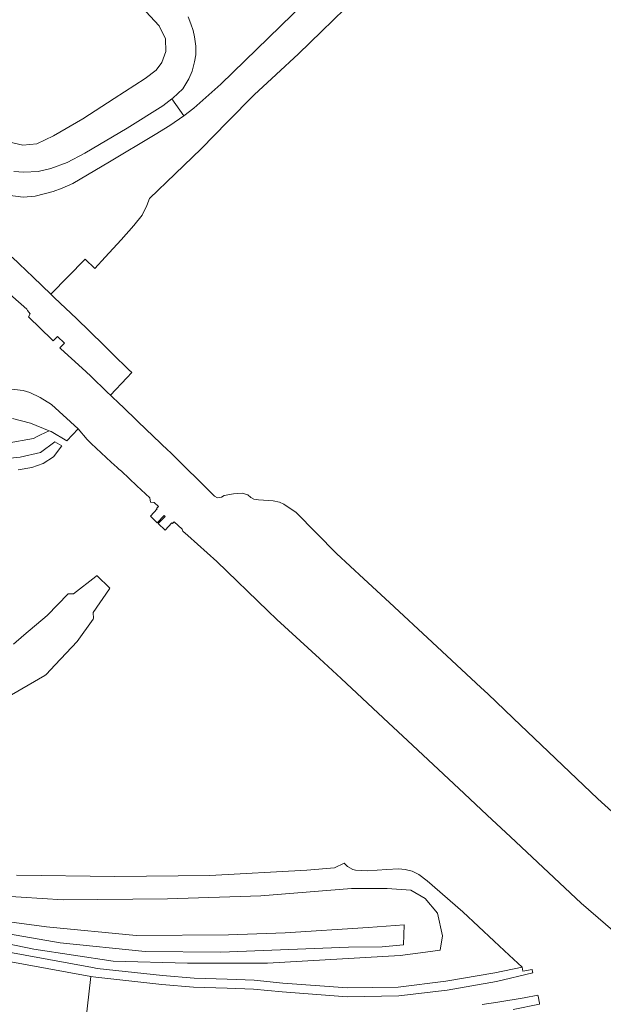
# Model space of a CAD drawing. Header units: metres. Extents: x 73718 to 76933, y 443658 to 446696.
# Tile 120 of 153: x 76509 to 76639, y 445239 to 445458. Entities that reach past the tile are written whole.
import ezdxf

# ---------------------------------------------------------------- set-up
doc = ezdxf.new("R2010")
doc.units = ezdxf.units.M
for name, color, linetype, lineweight in [('B-WE-GW-TALUD_KRUIN-G', 90, 'Continuous', 18), ('B-WE-OG-TERREIN_OEVER-GV', 7, 'Continuous', 18), ('B-WE-OG-WATER_SLOOT-GV', 120, 'Continuous', 18), ('B-WE-OG-WEG-GV', 7, 'Continuous', 18), ('B-WE-VH-GESLOTENVERHARDING_ASFALT-GV', 10, 'Continuous', 18), ('B-WE-VH-OPENVERHARDING-GV', 30, 'Continuous', 18)]:
    doc.layers.add(name, color=color, linetype=linetype, lineweight=lineweight)

msp = doc.modelspace()

# ---------------------------------------------------------------- linework, layer by layer
at = {"layer": 'B-WE-GW-TALUD_KRUIN-G', "flags": 128}
msp.add_lwpolyline([(76594.543, 445256.266), (76594.41, 445251.835), (76589.627, 445251.358), (76582.112, 445251.281), (76553.64, 445250.187), (76536.833, 445250.338), (76517.82, 445252.256), (76501.155, 445255.175), (76488.856, 445257.197), (76471.676, 445258.791), (76452.786, 445260.745), (76439.914, 445263.605), (76441.261, 445268.318), (76448.9, 445265.736), (76462.042, 445262.898), (76471.45, 445261.37), (76486.141, 445259.415), (76495.751, 445258.465), (76503.068, 445257.417), (76514.826, 445255.823), (76534.83, 445253.925), (76555.404, 445254.028), (76568.049, 445254.477), (76586.481, 445255.711)], close=True, dxfattribs=at)
at = {"layer": 'B-WE-OG-TERREIN_OEVER-GV', "flags": 128}
for points in [[(76504.155, 445399.039), (76509.184, 445394.779), (76510.401, 445393.608), (76510.588, 445393.352), (76511.166, 445392.559), (76510.771, 445391.896), (76516.088, 445386.809), (76516.296, 445386.593), (76516.93, 445387.198), (76517.278, 445387.53), (76518.811, 445386.064), (76518.471, 445385.703), (76517.813, 445385.007), (76518.031, 445384.801), (76522.726, 445380.47), (76524.621, 445378.723), (76528.43, 445375.074), (76529.061, 445374.469), (76532.745, 445378.331), (76533.835, 445379.473), (76533.124, 445380.167), (76529.63, 445383.578), (76527.506, 445385.652), (76521.489, 445391.526), (76516.629, 445396.178), (76515.809, 445396.963), (76511.818, 445400.783), (76507.187, 445405.233)], [(76507.211, 445369.251), (76511.242, 445368.171), (76515.389, 445366.486), (76515.85, 445366.299), (76519.314, 445364.236), (76521.888, 445366.938), (76515.89, 445372.352), (76513.404, 445373.934), (76511.122, 445375.023), (76509.64, 445375.516), (76506.443, 445375.865)]]:
    msp.add_lwpolyline(points, dxfattribs=at)
at = {"layer": 'B-WE-OG-WATER_SLOOT-GV', "flags": 128}
for points in [[(76643.224, 445279.396), (76637.713, 445284.348), (76618.84, 445302.393), (76613.195, 445307.79), (76611.658, 445309.221), (76599.719, 445320.335), (76592.403, 445327.146), (76592.232, 445327.305), (76585.545, 445333.498), (76579.474, 445339.12), (76570.431, 445348.288), (76567.731, 445350.088), (76566.749, 445350.578), (76565.369, 445350.852), (76562.046, 445351.069), (76561.064, 445351.233), (76560.328, 445351.642), (76559.714, 445352.174), (76558.446, 445352.542), (76556.524, 445352.46), (76554.438, 445352.092), (76553.824, 445351.683), (76552.924, 445351.56), (76552.229, 445351.928), (76542.303, 445361.769), (76541.95, 445362.119), (76535.273, 445368.516), (76531.685, 445371.955), (76531.253, 445372.368), (76529.061, 445374.469), (76528.43, 445375.074), (76524.621, 445378.723), (76522.726, 445380.47), (76518.031, 445384.801), (76517.813, 445385.007), (76518.471, 445385.703), (76518.811, 445386.064), (76517.278, 445387.53), (76516.93, 445387.198), (76516.296, 445386.593), (76516.088, 445386.809), (76510.771, 445391.896), (76511.166, 445392.559), (76510.588, 445393.352), (76510.401, 445393.608), (76509.184, 445394.779), (76504.155, 445399.039)], [(76506.443, 445375.865), (76509.64, 445375.516), (76511.122, 445375.023), (76513.404, 445373.934), (76515.89, 445372.352), (76521.888, 445366.938), (76523.863, 445364.558), (76524.801, 445363.681), (76529.245, 445359.527), (76530.538, 445358.318), (76530.927, 445357.946), (76531.497, 445357.517), (76534.981, 445354.221), (76537.853, 445351.503), (76537.992, 445350.604), (76538.805, 445350.477), (76539.741, 445349.588), (76539.364, 445349.185), (76539.497, 445349.051), (76537.989, 445347.43), (76539.491, 445345.96), (76541.033, 445347.592), (76541.234, 445347.401), (76539.712, 445345.787), (76541.243, 445344.322), (76542.757, 445345.956), (76542.913, 445345.8), (76543.298, 445346.209), (76545.067, 445344.528), (76545.198, 445344.083), (76546.298, 445343.097), (76552.769, 445337.297), (76564.169, 445326.323), (76566.154, 445324.412), (76575.655, 445315.725), (76580.514, 445311.194), (76591.086, 445301.335), (76595.318, 445297.388), (76607.881, 445285.602), (76613.05, 445280.752), (76618.24, 445275.89), (76634.009, 445261.119), (76643.224, 445253.172)], [(76507.018, 445307.569), (76514.46, 445311.87), (76514.705, 445312.128), (76516.761, 445314.294), (76521.681, 445319.476), (76525.196, 445324.471), (76525.324, 445324.631), (76525.221, 445325.969), (76528.822, 445331.269), (76528.953, 445331.364), (76528.89, 445331.473), (76526.075, 445334.097), (76525.938, 445334.167), (76525.826, 445334.002), (76520.822, 445330.1), (76519.626, 445330.138), (76514.978, 445325.263), (76509.775, 445320.86), (76507.443, 445318.887)]]:
    msp.add_lwpolyline(points, dxfattribs=at)
at = {"layer": 'B-WE-OG-WEG-GV', "flags": 128}
for points in [[(76536.96, 445460.058), (76539.904, 445456.858), (76541.311, 445453.915), (76541.439, 445451.099), (76540.543, 445448.667), (76539.228, 445446.927), (76536.832, 445445.084), (76529.892, 445440.627), (76522.882, 445436.125), (76516.354, 445432.285), (76512.643, 445430.493), (76509.571, 445430.237), (76506.616, 445430.873), (76504.708, 445431.773), (76501.892, 445433.693), (76500.784, 445435.553), (76499.92, 445437.64), (76499.588, 445439.836), (76492.611, 445441.037), (76482.782, 445445.667), (76443.224, 445483.957)], [(76582.942, 445472.398), (76553.707, 445443.822), (76547.62, 445438.46), (76545.448, 445436.78), (76542.301, 445434.621), (76539.052, 445432.62), (76528.888, 445426.491), (76520.66, 445421.682), (76518.307, 445420.597), (76516.319, 445419.847), (76512.289, 445418.855), (76509.626, 445418.595), (76505.592, 445419.103), (76501.714, 445420.321), (76498.115, 445422.21), (76494.91, 445424.71), (76478.516, 445437.044), (76443.224, 445469.177)], [(76507.187, 445405.233), (76511.818, 445400.783), (76515.809, 445396.963), (76523.422, 445404.814), (76525.602, 445402.709), (76527.883, 445405.261), (76531.447, 445409.073), (76534.264, 445412.305), (76536.17, 445414.626), (76537.165, 445416.781), (76537.745, 445418.355), (76543.476, 445423.839), (76549.265, 445429.378), (76555.161, 445435.397), (76561.116, 445441.477), (76566.022, 445446.013), (76570.978, 445450.594), (76576.132, 445455.582), (76581.337, 445460.621)], [(76507.547, 445424.351), (76509.747, 445424.171), (76512.941, 445424.315), (76515.779, 445425.04), (76519.407, 445426.364), (76523.35, 445428.413), (76532.77, 445433.991), (76540.721, 445438.978), (76542.781, 445440.535), (76542.995, 445440.698), (76545.173, 445442.82), (76546.534, 445445.026), (76547.282, 445446.755), (76547.832, 445448.846), (76548.091, 445450.394), (76548.091, 445452.303), (76547.818, 445454.406), (76547.507, 445455.77), (76547, 445457.308), (76546.396, 445458.828)], [(76506.05, 445363.737), (76511.892, 445364.798), (76512.566, 445365.124), (76513.467, 445365.559), (76515.389, 445366.486), (76511.242, 445368.171), (76507.211, 445369.251)], [(76508.504, 445357.798), (76511.512, 445358.308), (76514.06, 445359.181), (76516.34, 445360.708), (76518.245, 445363.113), (76516.654, 445364.027), (76513.467, 445361.661), (76508.968, 445360.613), (76504.369, 445360.18)], [(76500.222, 445251.253), (76525.078, 445246.728), (76526.104, 445246.541), (76540.686, 445244.968), (76547.712, 445244.389), (76555.118, 445244.158), (76561.128, 445243.925), (76567.498, 445243.283), (76581.917, 445242.189), (76593.191, 445242.398), (76603.84, 445243.68), (76614.747, 445245.559), (76620.822, 445246.815), (76617.914, 445249.533), (76614.624, 445252.607), (76607.633, 445259.14), (76599.671, 445266.088), (76597.824, 445267.476), (76596.328, 445268.214), (76594.796, 445268.645), (76593.281, 445268.735), (76590.706, 445268.583), (76586.395, 445268.328), (76583.702, 445268.438), (76583.09, 445268.604), (76581.928, 445269.29), (76581.154, 445270.048), (76579.025, 445269.01), (76572.833, 445268.455), (76551.249, 445267.309), (76530.039, 445267.07), (76508.111, 445267.319)], [(76496.161, 445254.109), (76511.978, 445250.838), (76529.67, 445248.155), (76546.215, 445247.704), (76564.094, 445247.748), (76593.625, 445249.422), (76599.274, 445250.158), (76602.587, 445250.621), (76603.093, 445253.82), (76601.986, 445258.898), (76599.25, 445262.107), (76596.059, 445264.001), (76590.769, 445264.37), (76582.771, 445264.375), (76562.592, 445262.726), (76541.8, 445262.043), (76518.509, 445261.862), (76499.744, 445263.073)], [(76499.744, 445263.073), (76518.509, 445261.862), (76541.8, 445262.043), (76562.592, 445262.726), (76582.771, 445264.375), (76590.769, 445264.37), (76596.059, 445264.001), (76599.25, 445262.107), (76601.986, 445258.898), (76603.093, 445253.82), (76602.587, 445250.621), (76599.274, 445250.158), (76593.625, 445249.422), (76564.094, 445247.748), (76546.215, 445247.704), (76529.67, 445248.155), (76511.978, 445250.838), (76496.161, 445254.109)], [(76499.868, 445249.285), (76524.72, 445244.76), (76525.817, 445244.56), (76540.497, 445242.977), (76547.599, 445242.392), (76555.048, 445242.159), (76560.989, 445241.929), (76567.322, 445241.291), (76581.86, 445240.188), (76593.329, 445240.4), (76604.13, 445241.7), (76615.154, 445243.6), (76623.222, 445245.565), (76623.178, 445245.783), (76623.072, 445246.316), (76620.983, 445245.955), (76620.822, 445246.815), (76614.747, 445245.559), (76603.84, 445243.68), (76593.191, 445242.398), (76581.917, 445242.189), (76567.498, 445243.283), (76561.128, 445243.925), (76555.118, 445244.158), (76547.712, 445244.389), (76540.686, 445244.968), (76526.104, 445246.541), (76525.078, 445246.728), (76500.222, 445251.253)]]:
    msp.add_lwpolyline(points, dxfattribs=at)
for points in [[(76471.676, 445258.791), (76488.856, 445257.197), (76501.155, 445255.175), (76517.82, 445252.256), (76536.833, 445250.338), (76553.64, 445250.187), (76582.112, 445251.281), (76589.627, 445251.358), (76594.41, 445251.835), (76594.543, 445256.266), (76586.481, 445255.711), (76568.049, 445254.477), (76555.404, 445254.028), (76534.83, 445253.925), (76514.826, 445255.823), (76503.068, 445257.417), (76495.751, 445258.465), (76486.141, 445259.415), (76471.45, 445261.37), (76462.042, 445262.898), (76448.9, 445265.736), (76441.261, 445268.318), (76439.914, 445263.605), (76452.786, 445260.745)], [(76471.676, 445258.791), (76452.786, 445260.745), (76439.914, 445263.605), (76441.261, 445268.318), (76448.9, 445265.736), (76462.042, 445262.898), (76471.45, 445261.37), (76486.141, 445259.415), (76495.751, 445258.465), (76503.068, 445257.417), (76514.826, 445255.823), (76534.83, 445253.925), (76555.404, 445254.028), (76568.049, 445254.477), (76586.481, 445255.711), (76594.543, 445256.266), (76594.41, 445251.835), (76589.627, 445251.358), (76582.112, 445251.281), (76553.64, 445250.187), (76536.833, 445250.338), (76517.82, 445252.256), (76501.155, 445255.175), (76488.856, 445257.197)]]:
    msp.add_lwpolyline(points, close=True, dxfattribs=at)
at = {"layer": 'B-WE-VH-GESLOTENVERHARDING_ASFALT-GV', "flags": 128}
for points in [[(76505.592, 445419.103), (76509.626, 445418.595), (76512.289, 445418.855), (76516.319, 445419.847), (76518.307, 445420.597), (76520.66, 445421.682), (76528.888, 445426.491), (76539.052, 445432.62), (76542.301, 445434.621), (76545.448, 445436.78), (76542.781, 445440.535), (76540.721, 445438.978), (76532.77, 445433.991), (76523.35, 445428.413), (76519.407, 445426.364), (76515.779, 445425.04), (76512.941, 445424.315), (76509.747, 445424.171), (76507.547, 445424.351)], [(76523.076, 445230.33), (76524.72, 445244.76), (76499.868, 445249.285), (76491.572, 445250.761), (76488.32, 445251.184), (76481.391, 445252.085), (76471.359, 445252.851), (76460.715, 445253.226), (76447.594, 445253.062), (76439.509, 445252.902), (76430.123, 445252.337), (76428.949, 445252.249), (76434.139, 445224.293)]]:
    msp.add_lwpolyline(points, dxfattribs=at)
at = {"layer": 'B-WE-VH-OPENVERHARDING-GV', "flags": 128}
msp.add_lwpolyline([(76618.808, 445237.373), (76624.713, 445238.592), (76624.678, 445238.789), (76624.395, 445240.371), (76624.359, 445240.568), (76621.295, 445240.014), (76615.408, 445239.017), (76611.941, 445238.531)], dxfattribs=at)

doc.saveas('drawing.dxf')
